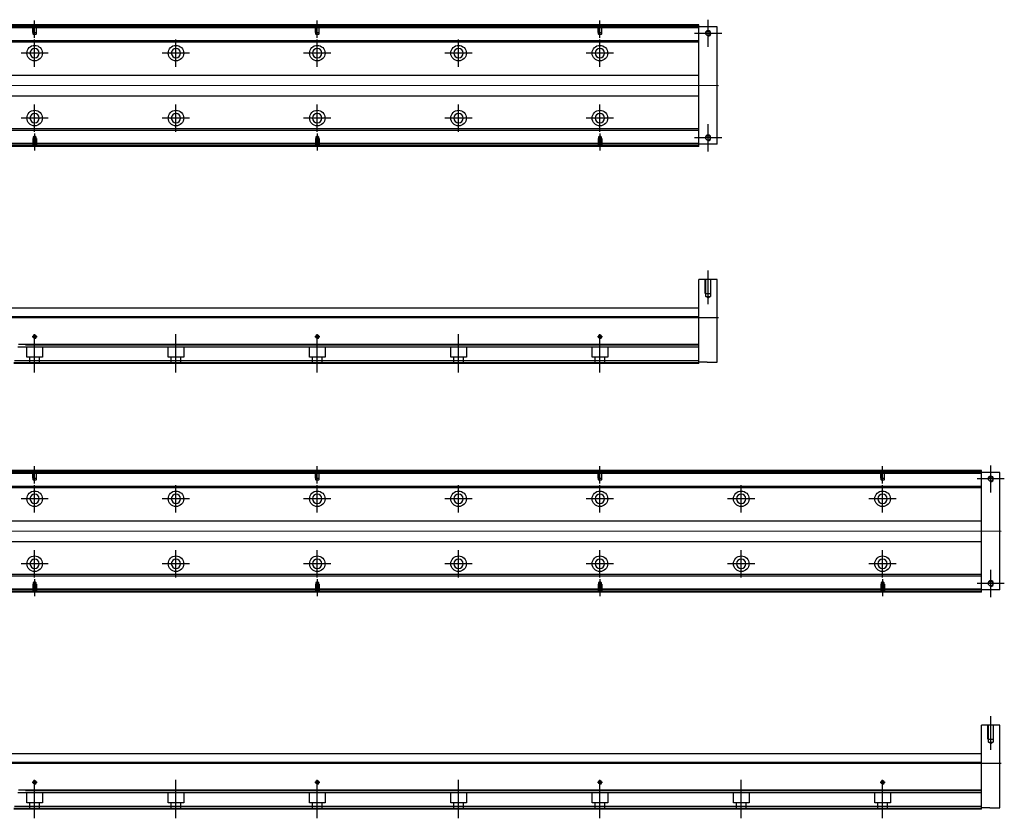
# Model space of a CAD drawing. Header units: millimetres. Extents: x 443 to 3685, y -1599 to 860.
# Tile 24 of 36: x 2989 to 3685, y -1594 to -1029. Entities that reach past the tile are written whole.
import ezdxf
from ezdxf.lldxf.tags import DXFTag

# ---------------------------------------------------------------- set-up
doc = ezdxf.new("R2010")
doc.units = ezdxf.units.MM
doc.layers.get('0').update_dxf_attribs({"linetype": 'CONTINUOUS'})
tags = doc.linetypes.add('DASHED', pattern=[25.72, 12.86, -12.86]).pattern_tags.tags
tags[6:7] = [DXFTag(74, 4), DXFTag(75, 0), DXFTag(340, '0'), DXFTag(46, 0.0), DXFTag(50, 0.0), DXFTag(44, 0.0), DXFTag(45, 0.0)]
tags[4:5] = [DXFTag(74, 4), DXFTag(75, 0), DXFTag(340, '0'), DXFTag(46, 0.0), DXFTag(50, 0.0), DXFTag(44, 0.0), DXFTag(45, 0.0)]

msp = doc.modelspace()

# ---------------------------------------------------------------- linework, layer by layer
at = {"ltscale": 0.2}
for p, q in [((2999.16, -1041.37), (2999.16, -1029.22)), ((3199.16, -1041.37), (3199.16, -1029.22)), ((3399.16, -1041.37), (3399.16, -1029.22)), ((3475.66, -1047.87), (3475.66, -1028.57)), ((2999.16, -1061.87), (2999.16, -1042.57)), ((3099.16, -1061.87), (3099.16, -1042.57)), ((3199.16, -1061.87), (3199.16, -1042.57)), ((3299.16, -1061.87), (3299.16, -1042.57)), ((3399.16, -1061.87), (3399.16, -1042.57)), ((3485.31, -1038.22), (3466.01, -1038.22)), ((3008.81, -1052.22), (2989.51, -1052.22)), ((3108.81, -1052.22), (3089.51, -1052.22)), ((3208.81, -1052.22), (3189.51, -1052.22)), ((3308.81, -1052.22), (3289.51, -1052.22)), ((3408.81, -1052.22), (3389.51, -1052.22)), ((2999.16, -1107.82), (2999.16, -1088.52)), ((3099.16, -1107.82), (3099.16, -1088.52)), ((3199.16, -1107.82), (3199.16, -1088.52)), ((3299.16, -1107.82), (3299.16, -1088.52)), ((3399.16, -1107.82), (3399.16, -1088.52)), ((3008.81, -1098.17), (2989.51, -1098.17)), ((3108.81, -1098.17), (3089.51, -1098.17)), ((3208.81, -1098.17), (3189.51, -1098.17)), ((3308.81, -1098.17), (3289.51, -1098.17)), ((3408.81, -1098.17), (3389.51, -1098.17)), ((3475.66, -1121.87), (3475.66, -1102.57)), ((2999.16, -1109.07), (2999.16, -1121.22)), ((3199.16, -1109.07), (3199.16, -1121.22)), ((3399.16, -1109.07), (3399.16, -1121.22)), ((3485.31, -1112.22), (3466.01, -1112.22)), ((3475.66, -1229.78), (3475.66, -1205.96)), ((3000.96, -1252.87), (2997.36, -1252.87)), ((2999.16, -1254.67), (2999.16, -1251.07)), ((2999.16, -1278.28), (2999.16, -1252.53)), ((3099.16, -1254.67), (3099.16, -1251.07)), ((3099.16, -1278.28), (3099.16, -1252.53)), ((3200.96, -1252.87), (3197.36, -1252.87)), ((3199.16, -1254.67), (3199.16, -1251.07)), ((3199.16, -1278.28), (3199.16, -1252.53)), ((3299.16, -1254.67), (3299.16, -1251.07)), ((3299.16, -1278.28), (3299.16, -1252.53)), ((3400.96, -1252.87), (3397.36, -1252.87)), ((3399.16, -1254.67), (3399.16, -1251.07)), ((3399.16, -1278.28), (3399.16, -1252.53)), ((2999.16, -1356.66), (2999.16, -1344.52)), ((3199.16, -1356.66), (3199.16, -1344.52)), ((3399.16, -1356.66), (3399.16, -1344.52)), ((3599.16, -1356.66), (3599.16, -1344.52)), ((3675.66, -1363.17), (3675.66, -1343.87)), ((2999.16, -1377.17), (2999.16, -1357.87)), ((3099.16, -1377.17), (3099.16, -1357.87)), ((3199.16, -1377.17), (3199.16, -1357.87)), ((3299.16, -1377.17), (3299.16, -1357.87)), ((3399.16, -1377.17), (3399.16, -1357.87)), ((3499.16, -1377.17), (3499.16, -1357.87)), ((3599.16, -1377.17), (3599.16, -1357.87)), ((3685.31, -1353.52), (3666.01, -1353.52)), ((3008.81, -1367.52), (2989.51, -1367.52)), ((3108.81, -1367.52), (3089.51, -1367.52)), ((3208.81, -1367.52), (3189.51, -1367.52)), ((3308.81, -1367.52), (3289.51, -1367.52)), ((3408.81, -1367.52), (3389.51, -1367.52)), ((3508.81, -1367.52), (3489.51, -1367.52)), ((3608.81, -1367.52), (3589.51, -1367.52)), ((2999.16, -1423.12), (2999.16, -1403.82)), ((3099.16, -1423.12), (3099.16, -1403.82)), ((3199.16, -1423.12), (3199.16, -1403.82)), ((3299.16, -1423.12), (3299.16, -1403.82)), ((3399.16, -1423.12), (3399.16, -1403.82)), ((3499.16, -1423.12), (3499.16, -1403.82)), ((3599.16, -1423.12), (3599.16, -1403.82)), ((3008.81, -1413.47), (2989.51, -1413.47)), ((3108.81, -1413.47), (3089.51, -1413.47)), ((3208.81, -1413.47), (3189.51, -1413.47)), ((3308.81, -1413.47), (3289.51, -1413.47)), ((3408.81, -1413.47), (3389.51, -1413.47)), ((3508.81, -1413.47), (3489.51, -1413.47)), ((3608.81, -1413.47), (3589.51, -1413.47)), ((3675.66, -1437.17), (3675.66, -1417.87)), ((2999.16, -1424.37), (2999.16, -1436.52)), ((3199.16, -1424.37), (3199.16, -1436.52)), ((3399.16, -1424.37), (3399.16, -1436.52)), ((3599.16, -1424.37), (3599.16, -1436.52)), ((3685.31, -1427.52), (3666.01, -1427.52)), ((3675.66, -1545.08), (3675.66, -1521.26)), ((2999.16, -1569.97), (2999.16, -1566.37)), ((3099.16, -1569.97), (3099.16, -1566.37)), ((3199.16, -1569.97), (3199.16, -1566.37)), ((3299.16, -1569.97), (3299.16, -1566.37)), ((3399.16, -1569.97), (3399.16, -1566.37)), ((3499.16, -1569.97), (3499.16, -1566.37)), ((3599.16, -1569.97), (3599.16, -1566.37)), ((3000.96, -1568.17), (2997.36, -1568.17)), ((2999.16, -1593.58), (2999.16, -1567.83)), ((3099.16, -1593.58), (3099.16, -1567.83)), ((3200.96, -1568.17), (3197.36, -1568.17)), ((3199.16, -1593.58), (3199.16, -1567.83)), ((3299.16, -1593.58), (3299.16, -1567.83)), ((3400.96, -1568.17), (3397.36, -1568.17)), ((3399.16, -1593.58), (3399.16, -1567.83)), ((3499.16, -1593.58), (3499.16, -1567.83)), ((3600.96, -1568.17), (3597.36, -1568.17)), ((3599.16, -1593.58), (3599.16, -1567.83))]:
    msp.add_line(p, q, dxfattribs=at)
at = {"linetype": 'Continuous'}
for p, q in [((3000.04, -1032.72), (2729.16, -1032.72)), ((2999.8, -1033.72), (2729.16, -1033.72)), ((3469.16, -1033.72), (2999.8, -1033.72)), ((3469.16, -1032.72), (3000.04, -1032.72)), ((3469.16, -1032.72), (3469.16, -1032.22)), ((3469.16, -1033.72), (3469.16, -1032.72)), ((3482.16, -1033.72), (3469.16, -1033.72)), ((3469.16, -1116.72), (3469.16, -1033.72)), ((3482.16, -1116.72), (3482.16, -1033.72)), ((2997.43, -1043.54), (2914.56, -1043.54)), ((2997.19, -1044.54), (2914.56, -1044.54)), ((3469.16, -1044.54), (2997.19, -1044.54)), ((3469.16, -1043.54), (2997.43, -1043.54)), ((2913.36, -1067.72), (3469.16, -1067.72)), ((3469.16, -1082.72), (2913.36, -1082.72)), ((3469.16, -1106.9), (2982.16, -1106.9)), ((3469.16, -1105.9), (2982.4, -1105.9)), ((3469.16, -1117.72), (2979.56, -1117.72)), ((3469.16, -1116.72), (2979.8, -1116.72)), ((3482.16, -1116.72), (3469.16, -1116.72)), ((3469.16, -1117.72), (3469.16, -1116.72)), ((3469.16, -1118.22), (3469.16, -1117.72)), ((3482.16, -1212.37), (3469.16, -1212.37)), ((3469.16, -1237.87), (3469.16, -1212.37)), ((3482.16, -1270.87), (3482.16, -1212.37)), ((2914.56, -1232.37), (2993.9, -1232.37)), ((2993.9, -1232.37), (3469.16, -1232.37)), ((2992.33, -1238.87), (2729.16, -1238.87)), ((3469.16, -1238.87), (2992.33, -1238.87)), ((3469.16, -1238.87), (3469.16, -1237.87)), ((3469.16, -1258.32), (3469.16, -1238.87)), ((3469.16, -1258.32), (2987.65, -1258.32)), ((3469.16, -1258.82), (3469.16, -1258.32)), ((3469.16, -1269.87), (3469.16, -1258.82)), ((3469.16, -1271.87), (2984.38, -1271.87)), ((3469.16, -1269.87), (2984.86, -1269.87)), ((3469.16, -1271.87), (3469.16, -1269.87)), ((3475.16, -1270.87), (3469.16, -1270.87)), ((3475.16, -1270.87), (3482.16, -1270.87)), ((3000.04, -1348.02), (2729.16, -1348.02)), ((2999.8, -1349.02), (2729.16, -1349.02)), ((3669.16, -1349.02), (2999.8, -1349.02)), ((3669.16, -1348.02), (3000.04, -1348.02)), ((3669.16, -1348.02), (3669.16, -1347.52)), ((3669.16, -1349.02), (3669.16, -1348.02)), ((3682.16, -1349.02), (3669.16, -1349.02)), ((3669.16, -1432.02), (3669.16, -1349.02)), ((3682.16, -1432.02), (3682.16, -1349.02)), ((2997.43, -1358.84), (2914.56, -1358.84)), ((2997.19, -1359.84), (2914.56, -1359.84)), ((3669.16, -1359.84), (2997.19, -1359.84)), ((3669.16, -1358.84), (2997.43, -1358.84)), ((2913.36, -1383.02), (3669.16, -1383.02)), ((3669.16, -1398.02), (2913.36, -1398.02)), ((3669.16, -1421.2), (2982.4, -1421.2)), ((3669.16, -1422.2), (2982.16, -1422.2)), ((3669.16, -1433.02), (2979.56, -1433.02)), ((3669.16, -1432.02), (2979.8, -1432.02)), ((3682.16, -1432.02), (3669.16, -1432.02)), ((3669.16, -1433.02), (3669.16, -1432.02)), ((3669.16, -1433.52), (3669.16, -1433.02)), ((3682.16, -1527.67), (3669.16, -1527.67)), ((3669.16, -1553.17), (3669.16, -1527.67)), ((3682.16, -1586.17), (3682.16, -1527.67)), ((2914.56, -1547.67), (2993.9, -1547.67)), ((2993.9, -1547.67), (3669.16, -1547.67)), ((3669.16, -1554.17), (3669.16, -1553.17)), ((2992.33, -1554.17), (2729.16, -1554.17)), ((3669.16, -1554.17), (2992.33, -1554.17)), ((3669.16, -1573.62), (3669.16, -1554.17)), ((3669.16, -1573.62), (2987.65, -1573.62)), ((3669.16, -1574.12), (3669.16, -1573.62)), ((3669.16, -1585.17), (3669.16, -1574.12)), ((3669.16, -1587.17), (2984.38, -1587.17)), ((3669.16, -1585.17), (2984.86, -1585.17)), ((3669.16, -1587.17), (3669.16, -1585.17)), ((3675.16, -1586.17), (3669.16, -1586.17)), ((3675.16, -1586.17), (3682.16, -1586.17))]:
    msp.add_line(p, q, dxfattribs=at)
at = {"linetype": 'DASHED'}
for p, q in [((3469.16, -1034.22), (2729.16, -1034.22)), ((3469.16, -1116.22), (2979.92, -1116.22)), ((3469.16, -1260.37), (2987.15, -1260.37)), ((2993.66, -1267.37), (2993.66, -1260.37)), ((3004.66, -1260.37), (3004.66, -1267.37)), ((3093.66, -1267.37), (3093.66, -1260.37)), ((3104.66, -1260.37), (3104.66, -1267.37)), ((3193.66, -1267.37), (3193.66, -1260.37)), ((3204.66, -1260.37), (3204.66, -1267.37)), ((3293.66, -1267.37), (3293.66, -1260.37)), ((3304.66, -1260.37), (3304.66, -1267.37)), ((3393.66, -1267.37), (3393.66, -1260.37)), ((3404.66, -1260.37), (3404.66, -1267.37)), ((3004.66, -1267.37), (2993.66, -1267.37)), ((2995.86, -1271.87), (2995.86, -1267.37)), ((3002.46, -1267.37), (3002.46, -1271.87)), ((3104.66, -1267.37), (3093.66, -1267.37)), ((3095.86, -1271.87), (3095.86, -1267.37)), ((3102.46, -1267.37), (3102.46, -1271.87)), ((3204.66, -1267.37), (3193.66, -1267.37)), ((3195.86, -1271.87), (3195.86, -1267.37)), ((3202.46, -1267.37), (3202.46, -1271.87)), ((3304.66, -1267.37), (3293.66, -1267.37)), ((3295.86, -1271.87), (3295.86, -1267.37)), ((3302.46, -1267.37), (3302.46, -1271.87)), ((3404.66, -1267.37), (3393.66, -1267.37)), ((3395.86, -1271.87), (3395.86, -1267.37)), ((3402.46, -1267.37), (3402.46, -1271.87)), ((3469.16, -1271.37), (2984.5, -1271.37)), ((3669.16, -1349.52), (2729.16, -1349.52)), ((3669.16, -1431.52), (2979.92, -1431.52)), ((3669.16, -1575.67), (2987.15, -1575.67)), ((2993.66, -1582.67), (2993.66, -1575.67)), ((3004.66, -1575.67), (3004.66, -1582.67)), ((3093.66, -1582.67), (3093.66, -1575.67)), ((3104.66, -1575.67), (3104.66, -1582.67)), ((3193.66, -1582.67), (3193.66, -1575.67)), ((3204.66, -1575.67), (3204.66, -1582.67)), ((3293.66, -1582.67), (3293.66, -1575.67)), ((3304.66, -1575.67), (3304.66, -1582.67)), ((3393.66, -1582.67), (3393.66, -1575.67)), ((3404.66, -1575.67), (3404.66, -1582.67)), ((3493.66, -1582.67), (3493.66, -1575.67)), ((3504.66, -1575.67), (3504.66, -1582.67)), ((3593.66, -1582.67), (3593.66, -1575.67)), ((3604.66, -1575.67), (3604.66, -1582.67)), ((3669.16, -1586.67), (2984.5, -1586.67)), ((3004.66, -1582.67), (2993.66, -1582.67)), ((2995.86, -1587.17), (2995.86, -1582.67)), ((3002.46, -1582.67), (3002.46, -1587.17)), ((3104.66, -1582.67), (3093.66, -1582.67)), ((3095.86, -1587.17), (3095.86, -1582.67)), ((3102.46, -1582.67), (3102.46, -1587.17)), ((3204.66, -1582.67), (3193.66, -1582.67)), ((3195.86, -1587.17), (3195.86, -1582.67)), ((3202.46, -1582.67), (3202.46, -1587.17)), ((3304.66, -1582.67), (3293.66, -1582.67)), ((3295.86, -1587.17), (3295.86, -1582.67)), ((3302.46, -1582.67), (3302.46, -1587.17)), ((3404.66, -1582.67), (3393.66, -1582.67)), ((3395.86, -1587.17), (3395.86, -1582.67)), ((3402.46, -1582.67), (3402.46, -1587.17)), ((3504.66, -1582.67), (3493.66, -1582.67)), ((3495.86, -1587.17), (3495.86, -1582.67)), ((3502.46, -1582.67), (3502.46, -1587.17)), ((3604.66, -1582.67), (3593.66, -1582.67)), ((3595.86, -1587.17), (3595.86, -1582.67)), ((3602.46, -1582.67), (3602.46, -1587.17))]:
    msp.add_line(p, q, dxfattribs=at)
at = {"linetype": 'DASHED', "ltscale": 0.1}
for p, q in [((2997.86, -1037.72), (2997.86, -1032.72)), ((2997.86, -1037.72), (3000.46, -1037.72)), ((2998.08, -1038.72), (2998.08, -1032.72)), ((3000.23, -1032.72), (3000.23, -1038.72)), ((3000.46, -1037.72), (3000.46, -1032.72)), ((3197.86, -1037.72), (3197.86, -1032.72)), ((3197.86, -1037.72), (3200.46, -1037.72)), ((3198.08, -1038.72), (3198.08, -1032.72)), ((3200.23, -1032.72), (3200.23, -1038.72)), ((3200.46, -1037.72), (3200.46, -1032.72)), ((3397.86, -1037.72), (3397.86, -1032.72)), ((3397.86, -1037.72), (3400.46, -1037.72)), ((3398.08, -1038.72), (3398.08, -1032.72)), ((3400.23, -1032.72), (3400.23, -1038.72)), ((3400.46, -1037.72), (3400.46, -1032.72)), ((2999.16, -1039.36), (2998.08, -1038.72)), ((2998.08, -1038.72), (3000.23, -1038.72)), ((3000.23, -1038.72), (2999.16, -1039.36)), ((3199.16, -1039.36), (3198.08, -1038.72)), ((3198.08, -1038.72), (3200.23, -1038.72)), ((3200.23, -1038.72), (3199.16, -1039.36)), ((3399.16, -1039.36), (3398.08, -1038.72)), ((3398.08, -1038.72), (3400.23, -1038.72)), ((3400.23, -1038.72), (3399.16, -1039.36)), ((2997.86, -1112.72), (3000.46, -1112.72)), ((2997.86, -1112.72), (2997.86, -1117.72)), ((2999.16, -1111.08), (2998.08, -1111.72)), ((2998.08, -1111.72), (2998.08, -1117.72)), ((2998.08, -1111.72), (3000.23, -1111.72)), ((3000.23, -1111.72), (2999.16, -1111.08)), ((3000.23, -1117.72), (3000.23, -1111.72)), ((3000.46, -1112.72), (3000.46, -1117.72)), ((3197.86, -1112.72), (3200.46, -1112.72)), ((3197.86, -1112.72), (3197.86, -1117.72)), ((3199.16, -1111.08), (3198.08, -1111.72)), ((3198.08, -1111.72), (3198.08, -1117.72)), ((3198.08, -1111.72), (3200.23, -1111.72)), ((3200.23, -1111.72), (3199.16, -1111.08)), ((3200.23, -1117.72), (3200.23, -1111.72)), ((3200.46, -1112.72), (3200.46, -1117.72)), ((3397.86, -1112.72), (3400.46, -1112.72)), ((3397.86, -1112.72), (3397.86, -1117.72)), ((3399.16, -1111.08), (3398.08, -1111.72)), ((3398.08, -1111.72), (3398.08, -1117.72)), ((3398.08, -1111.72), (3400.23, -1111.72)), ((3400.23, -1111.72), (3399.16, -1111.08)), ((3400.23, -1117.72), (3400.23, -1111.72)), ((3400.46, -1112.72), (3400.46, -1117.72)), ((3473.66, -1222.37), (3473.66, -1212.37)), ((3474.01, -1224.37), (3474.01, -1212.37)), ((3477.31, -1212.37), (3477.31, -1224.37)), ((3477.66, -1222.37), (3477.66, -1212.37)), ((3473.66, -1222.37), (3477.66, -1222.37)), ((3474.01, -1224.37), (3477.31, -1224.37)), ((3475.66, -1225.32), (3474.01, -1224.37)), ((3475.66, -1225.32), (3477.31, -1224.37)), ((2997.86, -1353.02), (2997.86, -1348.02)), ((2998.08, -1354.02), (2998.08, -1348.02)), ((3000.23, -1348.02), (3000.23, -1354.02)), ((3000.46, -1353.02), (3000.46, -1348.02)), ((3197.86, -1353.02), (3197.86, -1348.02)), ((3198.08, -1354.02), (3198.08, -1348.02)), ((3200.23, -1348.02), (3200.23, -1354.02)), ((3200.46, -1353.02), (3200.46, -1348.02)), ((3397.86, -1353.02), (3397.86, -1348.02)), ((3398.08, -1354.02), (3398.08, -1348.02)), ((3400.23, -1348.02), (3400.23, -1354.02)), ((3400.46, -1353.02), (3400.46, -1348.02)), ((3597.86, -1353.02), (3597.86, -1348.02)), ((3598.08, -1354.02), (3598.08, -1348.02)), ((3600.23, -1348.02), (3600.23, -1354.02)), ((3600.46, -1353.02), (3600.46, -1348.02)), ((2997.86, -1353.02), (3000.46, -1353.02)), ((2999.16, -1354.66), (2998.08, -1354.02)), ((2998.08, -1354.02), (3000.23, -1354.02)), ((3000.23, -1354.02), (2999.16, -1354.66)), ((3197.86, -1353.02), (3200.46, -1353.02)), ((3199.16, -1354.66), (3198.08, -1354.02)), ((3198.08, -1354.02), (3200.23, -1354.02)), ((3200.23, -1354.02), (3199.16, -1354.66)), ((3397.86, -1353.02), (3400.46, -1353.02)), ((3399.16, -1354.66), (3398.08, -1354.02)), ((3398.08, -1354.02), (3400.23, -1354.02)), ((3400.23, -1354.02), (3399.16, -1354.66)), ((3597.86, -1353.02), (3600.46, -1353.02)), ((3599.16, -1354.66), (3598.08, -1354.02)), ((3598.08, -1354.02), (3600.23, -1354.02)), ((3600.23, -1354.02), (3599.16, -1354.66)), ((2997.86, -1428.02), (3000.46, -1428.02)), ((2997.86, -1428.02), (2997.86, -1433.02)), ((2999.16, -1426.38), (2998.08, -1427.02)), ((2998.08, -1427.02), (2998.08, -1433.02)), ((2998.08, -1427.02), (3000.23, -1427.02)), ((3000.23, -1427.02), (2999.16, -1426.38)), ((3000.23, -1433.02), (3000.23, -1427.02)), ((3000.46, -1428.02), (3000.46, -1433.02)), ((3197.86, -1428.02), (3200.46, -1428.02)), ((3197.86, -1428.02), (3197.86, -1433.02)), ((3199.16, -1426.38), (3198.08, -1427.02)), ((3198.08, -1427.02), (3198.08, -1433.02)), ((3198.08, -1427.02), (3200.23, -1427.02)), ((3200.23, -1427.02), (3199.16, -1426.38)), ((3200.23, -1433.02), (3200.23, -1427.02)), ((3200.46, -1428.02), (3200.46, -1433.02)), ((3397.86, -1428.02), (3400.46, -1428.02)), ((3397.86, -1428.02), (3397.86, -1433.02)), ((3399.16, -1426.38), (3398.08, -1427.02)), ((3398.08, -1427.02), (3398.08, -1433.02)), ((3398.08, -1427.02), (3400.23, -1427.02)), ((3400.23, -1427.02), (3399.16, -1426.38)), ((3400.23, -1433.02), (3400.23, -1427.02)), ((3400.46, -1428.02), (3400.46, -1433.02)), ((3597.86, -1428.02), (3600.46, -1428.02)), ((3597.86, -1428.02), (3597.86, -1433.02)), ((3599.16, -1426.38), (3598.08, -1427.02)), ((3598.08, -1427.02), (3598.08, -1433.02)), ((3598.08, -1427.02), (3600.23, -1427.02)), ((3600.23, -1427.02), (3599.16, -1426.38)), ((3600.23, -1433.02), (3600.23, -1427.02)), ((3600.46, -1428.02), (3600.46, -1433.02)), ((3673.66, -1537.67), (3673.66, -1527.67)), ((3674.01, -1539.67), (3674.01, -1527.67)), ((3677.31, -1527.67), (3677.31, -1539.67)), ((3677.66, -1537.67), (3677.66, -1527.67)), ((3673.66, -1537.67), (3677.66, -1537.67)), ((3674.01, -1539.67), (3677.31, -1539.67)), ((3675.66, -1540.62), (3674.01, -1539.67)), ((3675.66, -1540.62), (3677.31, -1539.67))]:
    msp.add_line(p, q, dxfattribs=at)
for p, q in [((3483.16, -1075.26), (2641.16, -1075.22)), ((2641.16, -1239.37), (3483.16, -1239.37)), ((3683.16, -1390.56), (2641.16, -1390.52)), ((2641.16, -1554.67), (3683.16, -1554.67))]:
    msp.add_line(p, q)
at = {"linetype": 'Continuous'}
for centre, radius in [((3475.66, -1038.22), 1.65), ((2999.16, -1052.22), 5.5), ((3099.16, -1052.22), 5.5), ((3199.16, -1052.22), 5.5), ((3299.16, -1052.22), 5.5), ((3399.16, -1052.22), 5.5), ((2999.16, -1098.17), 5.5), ((3099.16, -1098.17), 5.5), ((3199.16, -1098.17), 5.5), ((3299.16, -1098.17), 5.5), ((3399.16, -1098.17), 5.5), ((3475.66, -1112.22), 1.65), ((2999.16, -1252.87), 1.07), ((3199.16, -1252.87), 1.07), ((3399.16, -1252.87), 1.07), ((3675.66, -1353.52), 1.65), ((2999.16, -1367.52), 5.5), ((3099.16, -1367.52), 5.5), ((3199.16, -1367.52), 5.5), ((3299.16, -1367.52), 5.5), ((3399.16, -1367.52), 5.5), ((3499.16, -1367.52), 5.5), ((3599.16, -1367.52), 5.5), ((2999.16, -1413.47), 5.5), ((3099.16, -1413.47), 5.5), ((3199.16, -1413.47), 5.5), ((3299.16, -1413.47), 5.5), ((3399.16, -1413.47), 5.5), ((3499.16, -1413.47), 5.5), ((3599.16, -1413.47), 5.5), ((3675.66, -1427.52), 1.65), ((2999.16, -1568.17), 1.07), ((3199.16, -1568.17), 1.07), ((3399.16, -1568.17), 1.07), ((3599.16, -1568.17), 1.07)]:
    msp.add_circle(centre, radius, dxfattribs=at)
at = {"linetype": 'Continuous', "extrusion": (0, 0, -1)}
for centre in [(-2999.16, -1052.22), (-3099.16, -1052.22), (-3199.16, -1052.22), (-3299.16, -1052.22), (-3399.16, -1052.22), (-2999.16, -1367.52), (-3099.16, -1367.52), (-3199.16, -1367.52), (-3299.16, -1367.52), (-3399.16, -1367.52), (-3499.16, -1367.52), (-3599.16, -1367.52)]:
    msp.add_circle(centre, 3.3, dxfattribs=at)
at = {"linetype": 'Continuous', "extrusion": (-1e-16, 0, -1)}
for centre in [(-2999.16, -1098.17), (-3099.16, -1098.17), (-3199.16, -1098.17), (-3299.16, -1098.17), (-3399.16, -1098.17), (-2999.16, -1413.47), (-3099.16, -1413.47), (-3199.16, -1413.47), (-3299.16, -1413.47), (-3399.16, -1413.47), (-3499.16, -1413.47), (-3599.16, -1413.47)]:
    msp.add_circle(centre, 3.3, dxfattribs=at)
for centre, radius in [((3475.66, -1038.22), 2), ((3475.66, -1112.22), 2), ((2999.16, -1252.87), 1.3), ((3199.16, -1252.87), 1.3), ((3399.16, -1252.87), 1.3), ((3675.66, -1353.52), 2), ((3675.66, -1427.52), 2), ((2999.16, -1568.17), 1.3), ((3199.16, -1568.17), 1.3), ((3399.16, -1568.17), 1.3), ((3599.16, -1568.17), 1.3)]:
    msp.add_arc(centre, radius, 270, 180)
at = {"linetype": 'Continuous'}
for points in [[(3000.16, -1032.22), (2729.16, -1032.22)], [(3469.16, -1032.22), (3000.16, -1032.22)], [(3469.16, -1118.22), (2979.44, -1118.22)], [(3469.16, -1258.82), (2992.67, -1258.82)], [(3000.16, -1347.52), (2729.16, -1347.52)], [(3669.16, -1347.52), (3000.16, -1347.52)], [(3669.16, -1433.52), (2979.44, -1433.52)], [(3669.16, -1574.12), (2992.67, -1574.12)]]:
    msp.add_open_spline(points, degree=1, dxfattribs=at)

doc.saveas('drawing.dxf')
